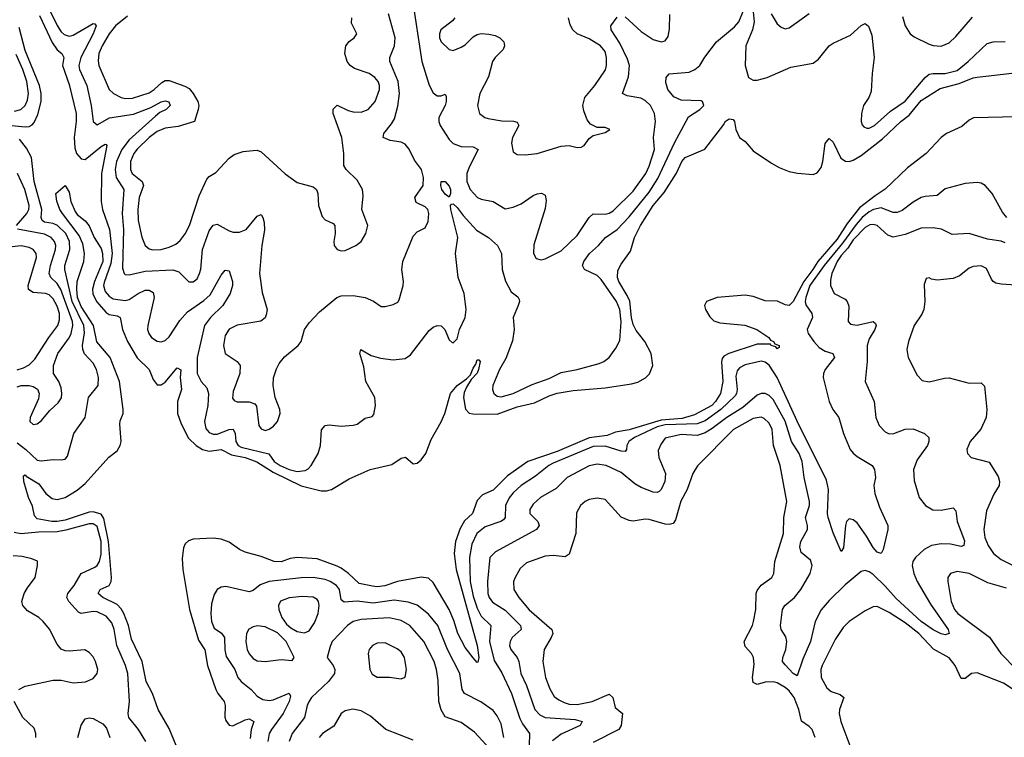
# Model space of a CAD drawing. Header units: inches. Extents: x 1678809 to 1859548, y 384609 to 522868.
# Tile 180 of 256: x 1740843 to 1745766, y 481151 to 484740. Entities that reach past the tile are written whole.
import ezdxf

# ---------------------------------------------------------------- set-up
doc = ezdxf.new("R2010")
doc.units = ezdxf.units.IN
doc.header["$MEASUREMENT"] = 0
doc.layers.add('B7448', color=7, linetype='Continuous')

msp = doc.modelspace()

# ---------------------------------------------------------------- linework, layer by layer
at = {"layer": 'B7448', "color": 5}
for points, elevation in [([(1742805.5, 484850), (1742853.5, 484530), (1742890, 484411.7), (1742910, 484374.9), (1742930, 484359.6), (1742950, 484358.9), (1742970, 484367.3), (1742975.6, 484355.6), (1742975.8, 484330), (1742970.1, 484310), (1742939.2, 484250), (1742938.1, 484230), (1742944.6, 484210), (1742990, 484140.5), (1743010, 484121.4), (1743050, 484105.9), (1743110, 484103.2), (1743135.3, 484090), (1743090, 484002.3), (1743078.9, 483970), (1743079.3, 483930), (1743095.9, 483890), (1743131.2, 483851.2), (1743150, 483842.7), (1743210.1, 483830.1), (1743270, 483793.1), (1743310, 483802.2), (1743350, 483818.4), (1743410, 483860.2), (1743430, 483869.2), (1743452.5, 483872.5), (1743470, 483862), (1743475.1, 483835.1), (1743470, 483795.1), (1743413.9, 483613.9), (1743411.5, 483570), (1743424.8, 483544.8), (1743450, 483539.6), (1743470, 483544.2), (1743550, 483583.5), (1743630, 483660.7), (1743690, 483750.3), (1743710, 483769), (1743770, 483767.1), (1743790, 483772.2), (1743810, 483784.5), (1743910, 483882.6), (1743972.9, 483970), (1743990, 484007.4), (1744017, 484090), (1744012.5, 484150), (1744022.4, 484230), (1744017, 484270), (1743996.1, 484310), (1743970, 484335.9), (1743947.7, 484347.7), (1743879.8, 484359.8), (1743856.2, 484370), (1743886.5, 484453.5), (1743891.7, 484510), (1743882, 484542), (1743843.3, 484623.3), (1743800.3, 484690), (1743798, 484710), (1743830, 484752)], 260), ([(1740941.7, 484761.7), (1741005.7, 484625.7), (1741030, 484588.7), (1741054.3, 484570), (1741063.8, 484550), (1741056.6, 484510), (1741090, 484416.5), (1741126.2, 484270), (1741125.8, 484230), (1741115.5, 484150), (1741118.9, 484098.9), (1741126.8, 484070), (1741150, 484044.7), (1741170, 484041.1), (1741250, 484106.3), (1741270, 484116.9), (1741275.9, 484115.9), (1741278.3, 484110), (1741251.3, 483971.3), (1741249.6, 483830.4), (1741257.4, 483790), (1741292.5, 483690), (1741305.2, 483570), (1741299.2, 483520.8), (1741265.5, 483425.5), (1741262.9, 483410), (1741270, 483380.2), (1741290, 483356.9), (1741310, 483344.4), (1741370, 483334.9), (1741390, 483339.6), (1741435.8, 483370), (1741470, 483386.3), (1741490, 483387.8), (1741510, 483376.1), (1741515, 483350), (1741483.6, 483210), (1741482.6, 483190), (1741488.8, 483170), (1741502, 483150), (1741530, 483131.8), (1741550, 483128.9), (1741570, 483135.3), (1741590, 483153.7), (1741644.4, 483235.6), (1741681.6, 483278.4), (1741764.4, 483335.6), (1741795.7, 483364.3), (1741850, 483461.7), (1741870, 483486.4), (1741890, 483483), (1741907.6, 483430), (1741907, 483410), (1741894.6, 483370), (1741859.5, 483310), (1741797.6, 483250), (1741766.8, 483210), (1741730.1, 483050), (1741730.7, 482970), (1741750, 482930.2), (1741778.6, 482898.6), (1741786.3, 482870), (1741784.1, 482810), (1741767.3, 482730), (1741774.5, 482694.5), (1741790, 482674.7), (1741810, 482666.1), (1741830, 482666.8), (1741890, 482690.6), (1741910, 482691.8), (1741920.8, 482670), (1741923, 482630), (1741934.8, 482610), (1741950, 482602.5), (1742088, 482568), (1742114.6, 482530), (1742145.5, 482510), (1742190, 482489.5), (1742230, 482479.3), (1742270, 482484.8), (1742285.8, 482494.2), (1742299.8, 482510), (1742335, 482570), (1742347, 482610), (1742352.2, 482687.8), (1742369.7, 482710.3), (1742390, 482713.7), (1742450, 482706.3), (1742510, 482711.7), (1742530, 482717.6), (1742570, 482746.7), (1742605.6, 482754.4), (1742614, 482766), (1742622, 482810), (1742618.5, 482850), (1742572.9, 482930), (1742563.7, 483003.7), (1742543, 483070), (1742549.2, 483090), (1742600.6, 483060.6), (1742646.9, 483046.9), (1742710, 483039.1), (1742770, 483044.9), (1742796.2, 483063.8), (1742890, 483184.9), (1742910, 483201.3), (1742930, 483210.4), (1742950, 483208), (1742968, 483190), (1742990, 483138.8), (1743005.3, 483125.3), (1743010, 483123), (1743030, 483144), (1743042, 483190), (1743070, 483250.5), (1743075, 483290), (1743065, 483370), (1743034.4, 483450), (1743022.7, 483570), (1743033.2, 483650), (1742998.7, 483790), (1742997.6, 483810), (1743002.5, 483817.5), (1743010, 483819.5), (1743030, 483801.1), (1743060, 483760), (1743126.9, 483686.8), (1743186.7, 483650), (1743231.7, 483610), (1743251.2, 483571.2), (1743254.6, 483490), (1743271.8, 483431.8), (1743299.5, 483379.5), (1743333.8, 483353.8), (1743340.4, 483340.4), (1743342, 483330), (1743335.8, 483310), (1743310.1, 483250), (1743315, 483190), (1743306.2, 483133.8), (1743274.2, 483045.8), (1743241.3, 482990), (1743208.5, 482910), (1743206.4, 482890), (1743214, 482870), (1743230, 482857.2), (1743250, 482854), (1743309.7, 482870), (1743405, 482915), (1743490, 482946), (1743550, 482975.3), (1743629.5, 482990), (1743739.9, 483020.1), (1743764.2, 483030), (1743789.9, 483050.1), (1743823.5, 483096.5), (1743844.2, 483135.8), (1743850.8, 483229.3), (1743843.2, 483290), (1743826.4, 483330), (1743750, 483439.9), (1743730, 483460.2), (1743666.4, 483490), (1743657.1, 483510), (1743663.2, 483530), (1743691.5, 483570), (1743736.5, 483610), (1743771.6, 483650), (1743830, 483690.1), (1743890, 483753.3), (1743990, 483877.2), (1744033.9, 483946.1), (1744116, 484124), (1744186.6, 484253.4), (1744244.2, 484290), (1744264, 484310), (1744257.4, 484330), (1744250, 484334.4), (1744150, 484336.8), (1744113.3, 484353.3), (1744084.1, 484390), (1744074.2, 484425.9), (1744074.7, 484450), (1744090.9, 484469.1), (1744190, 484478.2), (1744218.7, 484490), (1744244, 484510), (1744268.2, 484551.8), (1744327.1, 484630), (1744416, 484704), (1744438.5, 484730), (1744462.8, 484790)], 240), ([(1740991.6, 484790), (1741030, 484711.3), (1741050, 484678.9), (1741065.4, 484665.4), (1741090, 484658.1), (1741110, 484662.6), (1741210, 484720.6), (1741218.9, 484718.9), (1741225.2, 484710), (1741210.1, 484670), (1741148.2, 484550), (1741138.6, 484510), (1741141.8, 484490), (1741178.6, 484410), (1741200.1, 484310), (1741210.2, 484230.2), (1741230, 484214), (1741291.4, 484248.6), (1741412, 484268), (1741498.8, 484301.2), (1741550, 484329.4), (1741570, 484333.9), (1741589.1, 484329.1), (1741596.2, 484310), (1741575.6, 484290), (1741544.5, 484275.5), (1741522, 484258), (1741390, 484138.9), (1741353.6, 484090), (1741327.4, 484030), (1741321.1, 483990), (1741325.5, 483950), (1741363.4, 483890), (1741355.3, 483770), (1741362.9, 483690), (1741356.8, 483496.8), (1741365.2, 483470), (1741370, 483465.8), (1741390, 483464.3), (1741470, 483482.3), (1741608.2, 483488.2), (1741638.6, 483478.6), (1741689.1, 483429.1), (1741710, 483429), (1741730, 483443.7), (1741741.8, 483470), (1741748.2, 483491.8), (1741756.7, 483590), (1741790, 483683.6), (1741810, 483713), (1741830, 483717.8), (1741890, 483683.6), (1741910, 483678), (1741942.2, 483677.8), (1741974.7, 483690), (1742030, 483758), (1742050, 483766), (1742059.1, 483750), (1742065.5, 483725.5), (1742067, 483687), (1742053.9, 483610), (1742041.5, 483470), (1742056, 483376), (1742080.5, 483290), (1742075.9, 483264.1), (1742070.5, 483249.5), (1742048.3, 483231.7), (1741930, 483211.9), (1741890, 483191.9), (1741870, 483160.7), (1741861.6, 483110), (1741870.4, 483070), (1741930.5, 483030), (1741945.7, 483010), (1741942.9, 482970), (1741910, 482880.9), (1741907.2, 482847.2), (1741915.9, 482835.9), (1741930, 482829.1), (1741990, 482828.9), (1742018.5, 482818.5), (1742027.2, 482807.2), (1742038.9, 482710), (1742050, 482692.7), (1742070, 482685.8), (1742090, 482691.6), (1742112.5, 482707.5), (1742131.9, 482730), (1742145.3, 482770), (1742143.1, 482790), (1742119.8, 482850), (1742109.7, 482910.3), (1742111.2, 482948.8), (1742126.9, 482993.1), (1742140.4, 483019.6), (1742166.9, 483053.1), (1742236, 483110), (1742249.5, 483130.5), (1742267, 483190), (1742290, 483224), (1742341.8, 483278.2), (1742427.8, 483350), (1742450, 483358.5), (1742510, 483360.7), (1742570, 483350.2), (1742612.3, 483332.3), (1742650, 483305.5), (1742670, 483304.9), (1742710, 483315.5), (1742733.3, 483326.7), (1742740.7, 483339.3), (1742759.7, 483410), (1742761.1, 483430), (1742753.3, 483490), (1742759.2, 483530), (1742810, 483657.3), (1742830, 483678.4), (1742870, 483699.1), (1742885.1, 483730), (1742888.6, 483770), (1742884.4, 483790), (1742870, 483804.4), (1742825.9, 483825.9), (1742818, 483850), (1742859.6, 483910), (1742862, 483950), (1742851.6, 483990), (1742817.4, 484037.4), (1742790, 484092.3), (1742770, 484118), (1742750, 484128), (1742695.8, 484135.8), (1742659.5, 484150), (1742663, 484170), (1742701.7, 484218.3), (1742716.2, 484243.8), (1742733.1, 484306.9), (1742742.5, 484370), (1742736, 484430), (1742693.4, 484530), (1742693.9, 484550), (1742716.5, 484610), (1742720.1, 484650), (1742686.2, 484770)], 260), ([(1744510, 484778.7), (1744515.1, 484730), (1744506.5, 484690), (1744473.4, 484610), (1744469.6, 484510.4), (1744486.2, 484450), (1744510, 484437.9), (1744530, 484437.2), (1744579.7, 484450), (1744697.9, 484502.1), (1744810, 484522), (1744837, 484543), (1744890, 484608.7), (1744910, 484623.2), (1744996.8, 484663.2), (1745050, 484710.3), (1745070, 484721.3), (1745087.1, 484707.1), (1745103.2, 484663.2), (1745115, 484550), (1745104.3, 484470), (1745100, 484380), (1745088.9, 484350), (1745061.1, 484310), (1745051.6, 484270), (1745050.3, 484230), (1745054.4, 484214.4), (1745063.2, 484203.2), (1745078, 484198), (1745090, 484198), (1745116.4, 484210), (1745196.8, 484283.2), (1745270, 484333), (1745370, 484450.2), (1745390, 484466.8), (1745410, 484471.2), (1745470, 484470.1), (1745530, 484486.3), (1745584.5, 484530), (1745679.9, 484620.1), (1745710, 484628.8), (1745770, 484631.3)], 240), ([(1741381.9, 484758.1), (1741322.8, 484710), (1741290, 484669.1), (1741255.2, 484610), (1741239.1, 484570), (1741234.7, 484534.7), (1741238.9, 484510), (1741291.2, 484391.2), (1741312.7, 484370), (1741350, 484350.1), (1741370, 484345.4), (1741407.3, 484347.3), (1741490, 484373.4), (1741514.7, 484390), (1741553.4, 484426.6), (1741570, 484435.4), (1741590, 484436.3), (1741667.9, 484407.9), (1741690, 484395), (1741710.6, 484370.6), (1741734.3, 484330), (1741738.6, 484310), (1741735.5, 484290), (1741717, 484230), (1741634.9, 484205.1), (1741570, 484196.9), (1741530, 484179.9), (1741489.6, 484150), (1741430, 484091.8), (1741413.7, 484070), (1741397.2, 484030), (1741396.6, 483990), (1741405.9, 483970), (1741455.3, 483930), (1741462, 483910), (1741440.5, 483850), (1741433.3, 483790), (1741435.9, 483735.9), (1741453, 483653), (1741470.1, 483610.1), (1741490, 483594.2), (1741508.6, 483588.6), (1741550, 483590.7), (1741590, 483601.5), (1741623, 483617), (1741645, 483635), (1741670, 483669.2), (1741691.7, 483710), (1741740.7, 483859.3), (1741778, 483942), (1741790, 483956.3), (1741823.6, 483976.4), (1741890, 484047.3), (1741914.9, 484065.1), (1741960.1, 484079.9), (1742010, 484086.3), (1742030, 484087.4), (1742050, 484079.5), (1742170, 483969.1), (1742230, 483924.9), (1742310, 483904), (1742326.8, 483890), (1742334, 483870), (1742337.4, 483810), (1742355.6, 483755.6), (1742370, 483739.5), (1742410, 483720.4), (1742418, 483710), (1742419.7, 483670), (1742413.1, 483630), (1742415.8, 483610), (1742430, 483590.5), (1742450, 483583.7), (1742470, 483584.9), (1742523.7, 483610), (1742549.8, 483630.2), (1742572.8, 483670), (1742583.5, 483710), (1742553.7, 483790), (1742560.6, 483859.4), (1742556.4, 483890), (1742530, 483937.6), (1742475.1, 483990), (1742462.9, 484010), (1742464, 484070), (1742453.5, 484150), (1742409.9, 484270.1), (1742410, 484292.7), (1742430, 484312.2), (1742485.5, 484285.5), (1742510, 484278.5), (1742550, 484277.9), (1742585.1, 484290), (1742620.3, 484330), (1742642.2, 484390), (1742641.8, 484410), (1742634.6, 484430), (1742618.8, 484450), (1742590, 484470.5), (1742516.6, 484496.6), (1742495.8, 484510), (1742481, 484530), (1742468.6, 484570), (1742474.3, 484610), (1742489.8, 484630.2), (1742516, 484650), (1742529.4, 484670), (1742502.7, 484722.7), (1742503, 484750)], 280), ([(1743017.8, 484750), (1743006.3, 484733.7), (1742949.2, 484690), (1742941.6, 484670), (1742941.6, 484650), (1742950, 484628.4), (1742990, 484590.4), (1743010, 484586.3), (1743050, 484602.2), (1743070, 484614.9), (1743110, 484653.4), (1743130, 484665.2), (1743149.9, 484670.1), (1743188.1, 484668.1), (1743220.6, 484660.6), (1743243.8, 484650), (1743263.7, 484630), (1743267.4, 484610), (1743259.5, 484590), (1743219.5, 484550), (1743207.2, 484530), (1743186.7, 484453.3), (1743143.1, 484370), (1743131.7, 484310), (1743142, 484270), (1743168, 484250), (1743185.1, 484245.1), (1743254.2, 484234.2), (1743312.3, 484232.3), (1743330, 484227), (1743338.9, 484210), (1743307.4, 484150), (1743302.5, 484122.5), (1743310, 484078.8), (1743330, 484064.9), (1743370, 484063.6), (1743430, 484071.3), (1743550, 484107), (1743590, 484110.4), (1743630, 484100.4), (1743650, 484101.6), (1743665.2, 484110), (1743690, 484146), (1743710, 484161), (1743770, 484176), (1743794, 484190), (1743770, 484201.2), (1743730, 484201.2), (1743696.9, 484216.9), (1743679.8, 484239.8), (1743663.7, 484283.7), (1743658.8, 484310), (1743667.9, 484350), (1743718.4, 484410), (1743771.1, 484488.9), (1743776.2, 484510), (1743777, 484550), (1743770, 484580.5), (1743746.8, 484610), (1743690, 484644.3), (1743629.9, 484669.9), (1743607.7, 484690), (1743594.8, 484714.8), (1743587.1, 484750)], 280), ([(1743870, 484754.3), (1743950, 484680.2), (1744010, 484641.1), (1744050.8, 484629.2), (1744070, 484634.4), (1744084.7, 484655.3), (1744092.3, 484692.3), (1744093.9, 484766.1)], 260), ([(1744599.7, 484770), (1744630, 484719.3), (1744650, 484703), (1744670, 484694.9), (1744690, 484698.4), (1744789.8, 484770.2)], 260), ([(1745256.3, 484756.3), (1745270.3, 484710), (1745295.3, 484670), (1745314.4, 484654.4), (1745390, 484617.2), (1745410, 484610.2), (1745450, 484607.5), (1745490, 484623.6), (1745523.9, 484656.1), (1745606.7, 484753.3)], 260), ([(1740787.9, 484212.1), (1740870, 484203.8), (1740890, 484205.5), (1740905.8, 484214.1), (1740915.1, 484224.9), (1740933.6, 484266.4), (1740950.3, 484330), (1740949.9, 484370), (1740941.9, 484410), (1740870, 484585.7), (1740840.4, 484700.4)], 240), ([(1740817, 484283), (1740848.8, 484291.2), (1740870.9, 484310), (1740882.4, 484337.6), (1740886.5, 484370), (1740878.1, 484430), (1740858.9, 484490), (1740825.8, 484565.8)], 260), ([(1741624.8, 481110), (1741590, 481195), (1741535.6, 481290), (1741507, 481370), (1741474.7, 481430), (1741455.7, 481530), (1741401.5, 481641.5), (1741386.9, 481710), (1741363.8, 481770), (1741350, 481793.9), (1741330, 481814.5), (1741258.6, 481850), (1741234.8, 481870), (1741245.1, 481890), (1741290, 481910.1), (1741299.9, 481930), (1741302.5, 481950), (1741287.8, 482130), (1741264.5, 482244.5), (1741250, 482266.3), (1741210, 482278.4), (1741190, 482277.1), (1741070, 482237.2), (1741030, 482229.3), (1741003.6, 482230), (1740930, 482243.9), (1740917.8, 482257.8), (1740906.5, 482306.5), (1740887.7, 482350), (1740864.1, 482430), (1740861.8, 482458.2), (1740870, 482463.6), (1740876, 482456), (1740938.7, 482418.7), (1740974.5, 482370), (1741005.1, 482345.1), (1741030, 482340.1), (1741070, 482350.1), (1741130, 482386.7), (1741170, 482420.4), (1741288.8, 482551.2), (1741330, 482583.5), (1741346.2, 482610), (1741350.5, 482630), (1741343.8, 482716.2), (1741345.7, 482734.3), (1741359.8, 482770), (1741360.3, 482790), (1741342, 482930), (1741295.3, 483050), (1741229.2, 483129.2), (1741212.4, 483210), (1741150, 483305.9), (1741132.8, 483350), (1741128.4, 483391.6), (1741130.3, 483429.7), (1741163.2, 483530), (1741167.2, 483570), (1741158.1, 483618.1), (1741140.2, 483660.2), (1741056.8, 483770), (1741044.1, 483790), (1741028, 483832), (1741024, 483870), (1741070, 483911), (1741090, 483878), (1741099.5, 483830), (1741120.9, 483780.9), (1741130, 483766), (1741170, 483733.4), (1741190, 483708.5), (1741216.2, 483650), (1741250, 483595.4), (1741257.9, 483570), (1741258.5, 483530), (1741216.3, 483430), (1741207.3, 483392.7), (1741209.2, 483369.2), (1741226.9, 483330), (1741275.5, 483275.5), (1741290, 483265.8), (1741330, 483258.4), (1741344.9, 483250), (1741357.6, 483190), (1741382.6, 483130), (1741430, 483048.6), (1741490.1, 482990.1), (1741510, 482940.2), (1741530, 482913.4), (1741550, 482913.5), (1741570, 482927.5), (1741630, 482998.2), (1741648.8, 482988.8), (1741645, 482950), (1741652.2, 482890), (1741632.8, 482830), (1741631.8, 482770), (1741650, 482718.2), (1741686.4, 482646.4), (1741724.7, 482610), (1741756.8, 482590), (1741790, 482582.2), (1741850.7, 482590.7), (1741902.7, 482562.7), (1741970, 482549.6), (1742029.1, 482529.1), (1742110, 482476.2), (1742250, 482409.2), (1742350, 482384), (1742377.1, 482382.9), (1742401.3, 482390), (1742490, 482442.6), (1742595.1, 482490), (1742704.2, 482515.8), (1742750, 482547.2), (1742772.3, 482552.3), (1742810, 482519), (1742830, 482522.5), (1742850, 482538.6), (1742874.1, 482570), (1742900.2, 482639.8), (1742950, 482727.7), (1742968.9, 482770), (1742996.5, 482870), (1743029.8, 482910), (1743076.8, 482943.2), (1743096.1, 482963.9), (1743110, 482997), (1743123.7, 483016.3), (1743130, 483038), (1743138.5, 483038.5), (1743146, 483030), (1743137.1, 482990), (1743130, 482971.8), (1743100.4, 482939.5), (1743077.3, 482902.7), (1743065.5, 482874.5), (1743061.9, 482850), (1743071.3, 482791.3), (1743090, 482771.5), (1743108.5, 482768.5), (1743230, 482767.7), (1743330, 482803), (1743417, 482823), (1743490, 482859.1), (1743530, 482872.5), (1743610, 482885), (1743770, 482897.9), (1743901.3, 482918.7), (1743932.8, 482927.2), (1743971.3, 482948.7), (1743991, 482969), (1744007.9, 483010), (1744000.6, 483070), (1743969.1, 483130), (1743925.6, 483185.6), (1743910, 483214.8), (1743901.1, 483250), (1743892.8, 483332.8), (1743880.6, 483360.6), (1743837.8, 483430), (1743831.1, 483450), (1743834.2, 483485.7), (1743850, 483516.5), (1743897.5, 483582.5), (1743916.8, 483650), (1743946.1, 483710), (1744009.9, 483810), (1744065.1, 483874.9), (1744126.9, 483973.1), (1744154, 484030), (1744170, 484051.1), (1744267.9, 484092.1), (1744363.8, 484216.2), (1744369.7, 484230), (1744390, 484244), (1744410, 484241), (1744417.3, 484230), (1744422.8, 484190), (1744441, 484150), (1744470.4, 484130.4), (1744510, 484084), (1744601.7, 484021.7), (1744639.9, 483999.9), (1744690, 483980.4), (1744731.9, 483971.9), (1744810, 483965.3), (1744830, 483974.4), (1744850, 484000.7), (1744858.7, 484030), (1744870, 484121), (1744890, 484144.9), (1744910, 484128), (1744947.7, 484047.7), (1744971.5, 484031.5), (1744990, 484030.7), (1745010, 484037.5), (1745050, 484061), (1745156.2, 484143.8), (1745248, 484230), (1745290, 484262.2), (1745350, 484336.2), (1745444.9, 484395.1), (1745540, 484420), (1745610, 484448.4), (1745630, 484452.3), (1745890, 484483.1)], 220), ([(1745830, 484253.8), (1745610.9, 484249.1), (1745590, 484237.8), (1745553.7, 484206.3), (1745477.1, 484170), (1745450, 484151.1), (1745374.9, 484070), (1745281.7, 483998.3), (1745170, 483891.9), (1745120.3, 483859.7), (1745041.9, 483798.1), (1744980.1, 483719.9), (1744930, 483642.1), (1744832.8, 483530), (1744808.7, 483490), (1744762.8, 483430), (1744710, 483329.9), (1744690, 483310.4), (1744670, 483313.6), (1744631.3, 483331.3), (1744570, 483333.6), (1744510, 483355.2), (1744470, 483361.5), (1744330.7, 483350), (1744276.5, 483330), (1744266.5, 483310), (1744271.6, 483290), (1744292.9, 483252.9), (1744313.1, 483233.1), (1744343.1, 483223.1), (1744468.4, 483211.6), (1744529.1, 483190), (1744588.3, 483150), (1744597.3, 483137.3), (1744611.7, 483130), (1744618.4, 483118.4), (1744639.3, 483110), (1744639.9, 483100.1), (1744630, 483093.2), (1744623.3, 483103.3), (1744600.7, 483110), (1744596.2, 483116.2), (1744530, 483117.6), (1744388.9, 483070), (1744363.1, 483056.9), (1744354.8, 483045.2), (1744351.8, 483028.2), (1744359.2, 482930), (1744346.3, 482870), (1744322.2, 482830), (1744302.7, 482810), (1744216.9, 482763.1), (1744154.5, 482745.5), (1744050, 482737.6), (1743890, 482688.8), (1743822.6, 482677.4), (1743780.3, 482659.7), (1743690, 482647.9), (1743530, 482580.5), (1743382.9, 482530), (1743281.3, 482458.7), (1743210, 482387.3), (1743156.9, 482363.1), (1743130, 482335.1), (1743106.4, 482270), (1743066.7, 482233.3), (1743044.8, 482195.2), (1743022.2, 482130), (1743016, 482070), (1743025.9, 481990), (1743131, 481609), (1743138.9, 481550), (1743133.8, 481526.2), (1743130, 481524.7), (1743110, 481547.6), (1743070, 481600.4), (1743033.8, 481670), (1743014.1, 481734.1), (1742990.3, 481790.3), (1742910, 481924.8), (1742886.3, 481946.3), (1742850, 481952.4), (1742731.7, 481930), (1742668.6, 481908.6), (1742630, 481903.6), (1742606.2, 481906.2), (1742540.3, 481920.3), (1742486.7, 481970), (1742450, 481996.3), (1742430, 482007.3), (1742330, 482042.8), (1742230, 482049.9), (1742195.7, 482044.3), (1742150, 482029.1), (1742115.3, 482030), (1742050, 482055.3), (1741970, 482076.3), (1741941.7, 482090), (1741890, 482126.8), (1741850, 482141.2), (1741810, 482147.4), (1741710, 482141.4), (1741686.3, 482133.7), (1741670, 482117.6), (1741661.9, 482098.1), (1741655.5, 482044.5), (1741658.9, 481990), (1741692.4, 481790), (1741736.9, 481636.9), (1741768.1, 481588.1), (1741782.1, 481510), (1741822.9, 481390), (1741833.2, 481370), (1741865.1, 481330), (1741870.1, 481310), (1741868.7, 481251.3), (1741873.9, 481233.9), (1741890, 481211), (1741908.7, 481208.7), (1741970, 481238.8), (1741990, 481243.2), (1742013, 481230), (1741999.6, 481190), (1741995, 481145)], 220), ([(1740830, 482624.2), (1740874.3, 482590), (1740930, 482537.6), (1740950, 482533.6), (1741010, 482540.2), (1741050, 482537.7), (1741070, 482542.6), (1741082.9, 482557.1), (1741114, 482670), (1741169.9, 482750.1), (1741187.4, 482850), (1741234.8, 482910), (1741236.5, 482950), (1741227.7, 482990), (1741210, 483022.6), (1741167.9, 483067.9), (1741158.8, 483090), (1741157.4, 483110), (1741167, 483173), (1741163.8, 483210), (1741104.9, 483330), (1741068.1, 483490), (1741068.8, 483510), (1741093.9, 483590), (1741092.9, 483630), (1741073.5, 483670), (1741032, 483710), (1741010, 483719.8), (1740967.9, 483727.9), (1740955.9, 483735.9), (1740949.9, 483750), (1740954.5, 483790), (1740916.1, 483930), (1740902.3, 484050), (1740877.9, 484097.9), (1740842.5, 484142.5)], 240), ([(1740827.7, 483710), (1740879.2, 483770), (1740889.5, 483790), (1740890.9, 483810), (1740869.6, 483890), (1740832.5, 483970)], 260), ([(1745778, 483750), (1745757.3, 483777.3), (1745705, 483870), (1745670, 483910.9), (1745650, 483922), (1745630, 483926.4), (1745570, 483920.3), (1745470, 483893.1), (1745430, 483859.8), (1745370, 483856.2), (1745350, 483849.9), (1745310, 483827), (1745254.4, 483785.6), (1745230, 483775.8), (1745210, 483776.1), (1745150, 483798.1), (1745111.1, 483791.1), (1745090, 483778.2), (1745055.6, 483750), (1745024.6, 483715.4), (1744957.2, 483622.8), (1744864.3, 483510), (1744792.7, 483410), (1744773.8, 483350), (1744770.1, 483330), (1744774, 483314.1), (1744803.8, 483270), (1744807, 483250), (1744780.7, 483190), (1744785.6, 483170), (1744812.7, 483130), (1744840.4, 483100.4), (1744870, 483081.4), (1744908.2, 483070), (1744917.3, 483050), (1744869.3, 482990), (1744861.1, 482970), (1744860.2, 482950), (1744890.3, 482829.7), (1744907.8, 482790), (1744938.9, 482750), (1744960.9, 482670), (1744995.8, 482590), (1745010, 482571.3), (1745030, 482555.4), (1745105.3, 482510), (1745116.1, 482490), (1745121.3, 482450), (1745113, 482410), (1745118, 482370), (1745141.8, 482301.8), (1745183.1, 482210), (1745183.1, 482190), (1745160.3, 482090), (1745150.3, 482069.7), (1745130, 482076.3), (1745110, 482099.7), (1745076.6, 482156.6), (1745030, 482222.6), (1745010, 482239), (1744990, 482242.7), (1744977.3, 482230), (1744971, 482210), (1744962, 482098), (1744950, 482079.3), (1744910, 482173.6), (1744885.4, 482250), (1744882.3, 482270), (1744887.5, 482390), (1744876.8, 482436.8), (1744730, 482731.8), (1744630, 482951.1), (1744590, 483011.6), (1744570, 483026.6), (1744550, 483032.2), (1744470, 483014.2), (1744441.5, 482998.6), (1744430, 482983.5), (1744423.5, 482956.5), (1744429.3, 482890), (1744427.5, 482870), (1744420.8, 482859.2), (1744348.4, 482790), (1744270, 482733.9), (1744230, 482718.1), (1744070, 482713.3), (1744030, 482703.4), (1743917, 482650), (1743888.9, 482630), (1743879.2, 482610), (1743877.4, 482590), (1743870, 482580.3), (1743850, 482582.1), (1743770, 482606.8), (1743710, 482605), (1743510, 482521.4), (1743488.2, 482510), (1743422.4, 482457.6), (1743350, 482409.4), (1743310, 482373.4), (1743290, 482348.1), (1743271.7, 482310), (1743270.1, 482250), (1743261.3, 482238.7), (1743248.5, 482230), (1743170, 482203.2), (1743128.2, 482170), (1743102.9, 482117.1), (1743091.7, 482050), (1743095, 481930), (1743110, 481856.9), (1743130, 481797.3), (1743150, 481757), (1743198.5, 481710), (1743191.6, 481630), (1743214.5, 481534.5), (1743253, 481473), (1743301.3, 481370), (1743344.2, 481244.2), (1743357.3, 481217.3), (1743392.6, 481170), (1743389.4, 481110)], 240), ([(1740830, 482904), (1740850, 482909.7), (1740889.7, 482909.7), (1740910, 482905), (1740932.1, 482892.1), (1740941.2, 482870), (1740937, 482843), (1740895, 482750), (1740894.3, 482730), (1740910, 482715.2), (1740930, 482719.1), (1740950, 482733.4), (1740994.1, 482785.9), (1741036.2, 482823.8), (1741051.4, 482848.6), (1741054.4, 482870), (1741050, 482899.3), (1741038.5, 482930), (1741011.6, 482970), (1741011.8, 483010), (1741034.1, 483070), (1741090, 483148.8), (1741100.3, 483170), (1741108.6, 483210), (1741106.4, 483230), (1741048.5, 483390), (1741030, 483420.9), (1740999.3, 483450), (1740990.8, 483470), (1740996.7, 483510), (1741022.8, 483590), (1741023.7, 483610), (1741017.3, 483630), (1741000.2, 483650), (1740967.1, 483667.1), (1740831.4, 483691.4)], 260), ([(1745770, 483624.4), (1745750, 483631.6), (1745681.7, 483641.7), (1745590, 483670.8), (1745505.2, 483665.2), (1745451.4, 483691.4), (1745410, 483699.4), (1745350, 483696.8), (1745270, 483666.1), (1745210, 483653), (1745183, 483663), (1745130, 483710.5), (1745110, 483716.2), (1745093.7, 483713.7), (1745070, 483700.4), (1745010, 483639), (1744983.3, 483596.7), (1744950, 483559.7), (1744930.4, 483530), (1744903.5, 483470), (1744896.6, 483436.6), (1744896.9, 483410), (1744914.9, 483370), (1744970, 483341.5), (1744980.8, 483330), (1744987.7, 483307.7), (1744985.8, 483230), (1744996.2, 483216.2), (1745030, 483211.5), (1745110.1, 483230.1), (1745121.1, 483221.1), (1745125.2, 483210), (1745118.8, 483190), (1745090, 483143.6), (1745079.3, 483110), (1745080.2, 483030), (1745070.2, 482930), (1745114.9, 482830), (1745123.2, 482750), (1745139.5, 482710), (1745170, 482678), (1745190, 482669.2), (1745212.7, 482670), (1745270, 482692.6), (1745310, 482693.6), (1745367.3, 482670), (1745387.7, 482650), (1745388.4, 482630), (1745382, 482610), (1745330, 482538.7), (1745311.3, 482490), (1745315.3, 482435.3), (1745339.5, 482350), (1745372, 482310), (1745408.9, 482288.9), (1745450, 482286.6), (1745510, 482298), (1745523.4, 482283.4), (1745529.5, 482230), (1745566.4, 482133.6), (1745563, 482110), (1745550, 482105.7), (1745496.4, 482116.4), (1745450, 482119), (1745402.3, 482110), (1745365, 482090), (1745321.8, 482050), (1745308.4, 482030), (1745305, 482010), (1745312.6, 481970), (1745330.1, 481930), (1745397.1, 481817.1), (1745484.2, 481690), (1745490.3, 481669.7), (1745470, 481663.5), (1745450, 481667.5), (1745410, 481688.3), (1745349.9, 481730), (1745225, 481845), (1745170, 481907), (1745110, 481964.5), (1745090, 481978.3), (1745070, 481985), (1745050, 481979.8), (1744970, 481912.5), (1744890, 481835), (1744850, 481789), (1744820.1, 481730), (1744797.3, 481630), (1744758.6, 481541.4), (1744730, 481458.7), (1744710, 481469.8), (1744670, 481512.4), (1744656.8, 481530), (1744659, 481550), (1744674.2, 481590), (1744678.4, 481630), (1744673.1, 481653.1), (1744650.8, 481690), (1744647.2, 481710), (1744657.4, 481790), (1744668.6, 481810), (1744716.8, 481850), (1744748.6, 481890), (1744794.9, 481970), (1744805.8, 482010), (1744796.1, 482036.1), (1744750, 482075.8), (1744742.7, 482102.7), (1744748.3, 482130), (1744781.6, 482190), (1744781.4, 482210), (1744771.1, 482250), (1744791.5, 482310), (1744792.1, 482330), (1744765.5, 482450), (1744754.8, 482530), (1744739.4, 482570), (1744702.1, 482630), (1744670, 482732.2), (1744610, 482840.2), (1744590, 482860.5), (1744570, 482869.9), (1744550, 482870.7), (1744530, 482861.4), (1744459.2, 482800.8), (1744377.8, 482750), (1744305.3, 482694.7), (1744270, 482673.6), (1744230, 482660.8), (1744150, 482665.3), (1744070, 482647), (1744050, 482618), (1744035.2, 482584.8), (1744038.6, 482550), (1744072, 482470), (1744068.2, 482430), (1744050.6, 482389.4), (1744039.5, 482380.5), (1744030, 482375.1), (1744010, 482376.2), (1743950, 482399.8), (1743918.9, 482418.9), (1743850, 482475.5), (1743775.1, 482510), (1743730, 482517.6), (1743690, 482508.4), (1743580.8, 482450), (1743524.6, 482395.4), (1743447.4, 482350), (1743410, 482316.9), (1743394, 482290), (1743393.1, 482270), (1743434.3, 482230), (1743440.9, 482210), (1743427.4, 482190), (1743222.1, 482077.9), (1743194.2, 482050), (1743182, 481930), (1743183.6, 481870), (1743190.1, 481850), (1743206.3, 481826.3), (1743270, 481786.5), (1743346.9, 481710), (1743350.5, 481689.5), (1743304.8, 481650), (1743294.8, 481630), (1743292.5, 481610), (1743298.2, 481590), (1743329.4, 481550), (1743339.2, 481530), (1743348.4, 481470), (1743376.8, 481410), (1743419.3, 481290), (1743443.1, 481263.1), (1743470, 481249.2), (1743619.4, 481239.4), (1743654.4, 481230), (1743644.9, 481210), (1743550, 481165.8), (1743506.4, 481133.6)], 260), ([(1740830, 482988.1), (1740862.1, 482997.9), (1740890, 483013.6), (1740918.6, 483041.4), (1740988.4, 483150), (1741033.4, 483210), (1741041.9, 483238.1), (1741041.8, 483270), (1741030, 483307.5), (1741010, 483344.2), (1740990, 483363.1), (1740972.1, 483370), (1740910, 483375.7), (1740886.5, 483390), (1740885.3, 483410), (1740927, 483550), (1740925, 483570), (1740910.7, 483590), (1740890, 483600.2), (1740850, 483608.3), (1740790, 483602.2)], 280), ([(1745850, 483411.2), (1745750, 483416.8), (1745722.7, 483422.7), (1745709.9, 483429.9), (1745701.4, 483441.4), (1745675.9, 483495.9), (1745650, 483508.4), (1745610, 483505.8), (1745590, 483497.1), (1745541.3, 483458.7), (1745510, 483446.1), (1745430, 483437.3), (1745402.3, 483442.3), (1745390, 483449.3), (1745374.8, 483445.2), (1745364.9, 483415.1), (1745369.1, 483330), (1745362.8, 483290), (1745352.8, 483267.2), (1745314.4, 483210), (1745286.2, 483130), (1745279.1, 483090), (1745285.8, 483050), (1745330, 482962), (1745355.5, 482935.5), (1745390, 482929.3), (1745467.2, 482947.2), (1745490, 482948.2), (1745590, 482921.1), (1745650, 482923.8), (1745667.1, 482907.1), (1745678.9, 482790), (1745675.6, 482750), (1745647.5, 482692.5), (1745594.3, 482630), (1745578.7, 482590), (1745582.4, 482570), (1745600.7, 482550), (1745690, 482527.3), (1745734.4, 482454.4), (1745742.3, 482430), (1745740.6, 482410), (1745713.5, 482366.5), (1745675.9, 482284.1), (1745663, 482190), (1745667.7, 482150), (1745684.7, 482110), (1745711.8, 482070), (1745750, 482039.5), (1745810.2, 482010)], 280), ([(1744819.8, 481150), (1744804.9, 481190), (1744790, 481205.4), (1744751.5, 481231.5), (1744737.9, 481290), (1744714.7, 481350), (1744690, 481382.9), (1744670, 481400.4), (1744630, 481423.1), (1744610, 481428.9), (1744570, 481426.4), (1744530, 481414.5), (1744510, 481424.7), (1744507.2, 481450), (1744514.5, 481514.5), (1744512.5, 481550), (1744501.5, 481570), (1744470, 481605.1), (1744464.5, 481630), (1744506.4, 481710), (1744512.2, 481730), (1744523.9, 481790), (1744524.6, 481870), (1744530, 481885.3), (1744550, 481911.1), (1744603.5, 481950), (1744612.8, 481970), (1744618.1, 482030), (1744661.2, 482170), (1744663.2, 482250), (1744677.8, 482330), (1744644.5, 482510), (1744611.4, 482610), (1744605.2, 482690), (1744590, 482722.5), (1744565.2, 482745.2), (1744550, 482751.3), (1744510, 482745.4), (1744411, 482690), (1744231.8, 482508.2), (1744209.1, 482470.9), (1744180.9, 482390), (1744148.4, 482331.6), (1744121.3, 482238.7), (1744110, 482220.8), (1744090, 482214.9), (1744070, 482217.5), (1743990, 482240.8), (1743970, 482241.7), (1743910, 482232.2), (1743890, 482234.8), (1743850, 482252.1), (1743770, 482339.7), (1743730, 482346.8), (1743690, 482339.8), (1743670, 482330.7), (1743647.1, 482310), (1743627.3, 482272.7), (1743622.7, 482170), (1743590, 482066.6), (1743570, 482052.7), (1743510, 482060.2), (1743470, 482056.5), (1743377.5, 482022.5), (1743345.8, 481994.2), (1743319.4, 481950), (1743312.4, 481930), (1743314.2, 481890), (1743339, 481850), (1743390, 481788.7), (1743503.6, 481690), (1743507.9, 481670), (1743500.8, 481650), (1743465.4, 481590), (1743458.9, 481530), (1743471.9, 481450), (1743493.3, 481393.3), (1743515.5, 481355.5), (1743537.9, 481337.9), (1743564.8, 481324.8), (1743590, 481317.2), (1743630, 481315.4), (1743704.4, 481330), (1743790, 481366), (1743807.9, 481350), (1743820.1, 481300.1), (1743856.9, 481270), (1743850.9, 481210), (1743838.6, 481190), (1743710, 481124.2)], 280), ([(1741473.7, 481130), (1741436.3, 481190), (1741388.3, 481250), (1741385.1, 481270), (1741392.5, 481330), (1741383.2, 481470), (1741372.3, 481510), (1741328.4, 481610), (1741315.6, 481690), (1741304, 481724), (1741275.8, 481755.8), (1741230, 481778.2), (1741210, 481780.2), (1741150.6, 481770.6), (1741136.6, 481776.6), (1741088.9, 481830), (1741079.4, 481850), (1741083.5, 481870), (1741115.9, 481910), (1741150.5, 481969.5), (1741218.6, 482001.4), (1741230.3, 482009.7), (1741242, 482030), (1741250, 482066), (1741250.2, 482130), (1741230, 482205.6), (1741210, 482218.5), (1741190, 482219), (1741073.4, 482186.6), (1741030, 482178.7), (1740937.3, 482177.3), (1740850, 482168.3), (1740815.4, 482175.4)], 240), ([(1740838, 481390), (1740870, 481406), (1741010, 481436.1), (1741050, 481436.5), (1741110, 481423.9), (1741171.8, 481428.2), (1741210, 481445.3), (1741229.6, 481470), (1741233.5, 481490), (1741222.3, 481530), (1741210, 481553.6), (1741190, 481575.1), (1741168.2, 481588.2), (1741090, 481582), (1741070, 481583.5), (1741050, 481591.3), (1741030, 481616.2), (1740991.3, 481691.3), (1740961.1, 481730), (1740938.7, 481750), (1740882.5, 481782.5), (1740858, 481810), (1740854.6, 481830), (1740865.7, 481870), (1740881.6, 481898.4), (1740921.2, 481950), (1740932.8, 482010), (1740931.3, 482031.3), (1740903.5, 482043.5), (1740855.6, 482055.6), (1740810, 482058.3)], 260), ([(1745776.9, 481896.9), (1745683.9, 481923.9), (1745590, 481969.2), (1745530, 481979.8), (1745496.3, 481970), (1745483.7, 481950), (1745482.7, 481930), (1745499.5, 481830), (1745517.2, 481790), (1745533.1, 481770), (1745691.3, 481651.3), (1745748.9, 481570), (1745827.2, 481490)], 280), ([(1743263.8, 481150), (1743250, 481217.7), (1743230, 481258.2), (1743210, 481284.1), (1743147.8, 481327.8), (1743067.3, 481370), (1743055.5, 481390), (1743043.9, 481470), (1742981.4, 481590), (1742933.3, 481710), (1742887, 481767), (1742831, 481811), (1742786, 481826), (1742716.1, 481836.1), (1742610, 481821.2), (1742530, 481831.9), (1742465.9, 481825.9), (1742450, 481838.4), (1742441.4, 481890), (1742427.3, 481910), (1742395.1, 481930), (1742370, 481939.2), (1742310, 481949.1), (1742250, 481948.2), (1742090.9, 481929.1), (1742046, 481914), (1742010, 481884.7), (1741990, 481878.9), (1741874.4, 481905.6), (1741850, 481902), (1741830, 481889.6), (1741814.8, 481865.2), (1741801.5, 481818.5), (1741798, 481770), (1741801.5, 481730), (1741816.1, 481696.1), (1741851.9, 481671.9), (1741866.5, 481650), (1741868.8, 481588.8), (1741875.3, 481555.3), (1741918, 481490), (1741934.2, 481450), (1741950.2, 481430), (1742000.2, 481390), (1742030, 481356.1), (1742059, 481339), (1742090, 481334.6), (1742110, 481338.3), (1742190, 481371.7), (1742196.8, 481356.8), (1742189.5, 481330), (1742161.1, 481270), (1742101.4, 481190), (1742091.1, 481170), (1742083, 481130)], 240), ([(1745810, 481389.8), (1745761.5, 481421.5), (1745630, 481473.6), (1745601.5, 481470), (1745570, 481444), (1745550, 481445.4), (1745520.1, 481510), (1745490, 481548.2), (1745412.1, 481592.1), (1745337.5, 481670), (1745270, 481723.1), (1745190, 481774.3), (1745130, 481804.1), (1745110, 481802.8), (1745070, 481782.4), (1744990.7, 481729.3), (1744960.5, 481699.5), (1744919.7, 481640.3), (1744854.8, 481510), (1744848.7, 481490), (1744849.4, 481450), (1744878, 481398), (1744899.3, 481379.3), (1744944.6, 481364.6), (1744963.7, 481350), (1744941.1, 481290), (1744939.2, 481270), (1744948.6, 481230), (1744993.1, 481110)], 280), ([(1743346.2, 480926.2), (1743116.4, 481176.4), (1743050, 481224), (1742970, 481253.1), (1742950, 481288.2), (1742938.2, 481330), (1742935.3, 481435.3), (1742927.5, 481490), (1742915.4, 481530), (1742863, 481630), (1742793.6, 481710), (1742750, 481734.5), (1742690, 481748), (1742550, 481740.2), (1742510, 481729.8), (1742482.6, 481710), (1742406, 481630), (1742394.5, 481605.5), (1742380.7, 481550), (1742410.2, 481510), (1742418.5, 481490), (1742416.5, 481470), (1742387.1, 481430), (1742302.8, 481350), (1742290, 481331.7), (1742280.4, 481310), (1742266.8, 481250), (1742206, 481170), (1742190.1, 481130)], 260), ([(1740923, 481150), (1740923, 481170), (1740915.6, 481195.6), (1740859.6, 481250), (1740816, 481330)], 260), ([(1742810, 481137), (1742673.6, 481190), (1742596.2, 481256.2), (1742550, 481283.2), (1742509.3, 481290.7), (1742470, 481282.6), (1742451.1, 481268.9), (1742413.2, 481206.8), (1742357.4, 481170), (1742340.2, 481150)], 280), ([(1741134, 481150), (1741150, 481210.7), (1741170, 481243.1), (1741190, 481248.8), (1741210, 481244.9), (1741258.5, 481218.5), (1741276.9, 481196.9), (1741293.2, 481150)], 240)]:
    msp.add_lwpolyline(points, dxfattribs=dict(at, elevation=elevation))
for points, elevation in [([(1742990, 483852), (1742970, 483867.3), (1742954.2, 483890), (1742948.7, 483910), (1742950, 483930.7), (1742970, 483930.3), (1742990, 483906.7), (1742996.3, 483890), (1742996.9, 483870)], 240), ([(1742255.1, 481855.1), (1742190, 481847.9), (1742147.7, 481832.3), (1742137.3, 481810), (1742139.1, 481790), (1742153.5, 481750), (1742176.8, 481716.8), (1742198, 481698), (1742230, 481679.1), (1742266.6, 481673.4), (1742290, 481682.4), (1742316.9, 481723.1), (1742334.7, 481770), (1742340.9, 481810), (1742336.8, 481830), (1742330, 481839.2), (1742310, 481851.2)], 260), ([(1742032.2, 481707.8), (1742010, 481703.7), (1741988.3, 481691.7), (1741976.8, 481670), (1741974, 481630), (1741980.4, 481590), (1741990, 481568.1), (1742010, 481544.3), (1742030, 481533.4), (1742070, 481529.4), (1742150, 481540.3), (1742204.7, 481535.3), (1742216, 481550), (1742175.5, 481630), (1742132.6, 481672.6), (1742070, 481703.2)], 260), ([(1742670, 481622.7), (1742630, 481622.3), (1742607.2, 481610), (1742590.3, 481590), (1742584.9, 481570), (1742593.8, 481490), (1742605.6, 481465.6), (1742630, 481451.1), (1742692.1, 481452.1), (1742750, 481443), (1742770, 481451), (1742777.7, 481490), (1742766.6, 481550), (1742750, 481577.7), (1742730, 481593.8)], 280)]:
    msp.add_lwpolyline(points, close=True, dxfattribs=dict(at, elevation=elevation))

doc.saveas('drawing.dxf')
